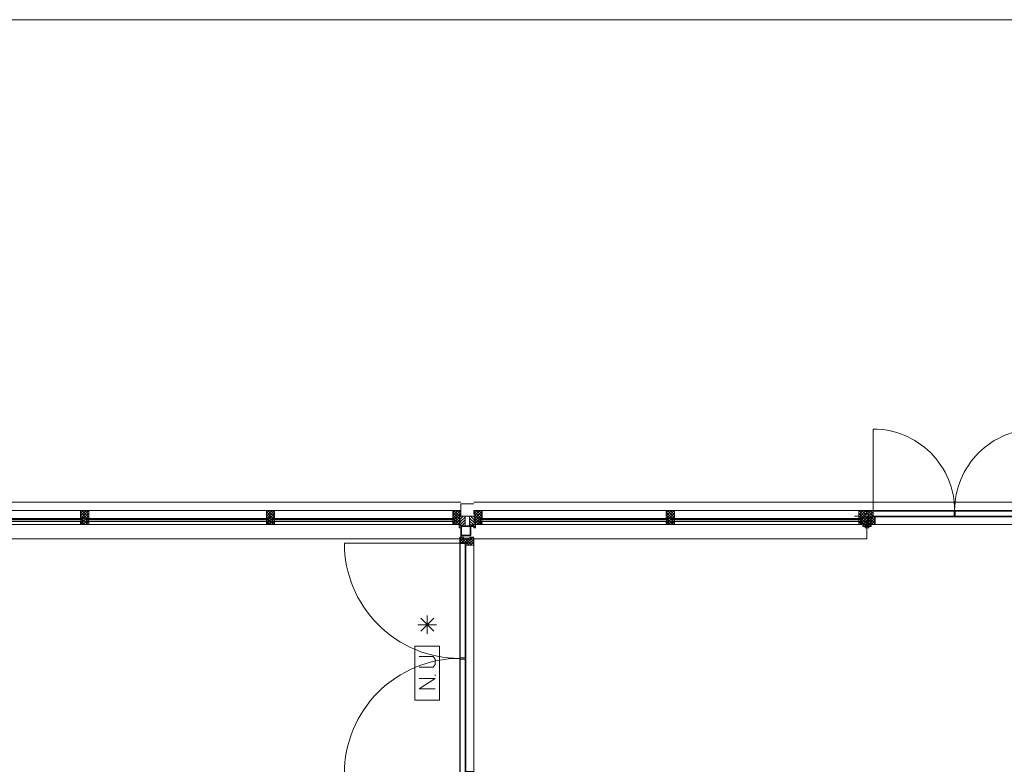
# Model space of a CAD drawing. Header units: millimetres. Extents: x -117530 to 51532, y -61772 to 24900.
# Tile 102 of 175: x -43142 to -35115, y 9657 to 15728. Entities that reach past the tile are written whole.
import ezdxf

# ---------------------------------------------------------------- set-up
doc = ezdxf.new("R2010")
doc.units = ezdxf.units.MM
doc.header["$LTSCALE"] = 254
doc.layers.get('0').update_dxf_attribs({"lineweight": 0})
for name, color, linetype, lineweight in [('HATCH_REACTORS', 7, 'Continuous', 0), ('LAYER21', 7, 'Continuous', 0), ('LAYER24', 7, 'Continuous', 0), ('LAYER28', 7, 'Continuous', 0), ('LAYER30', 7, 'Continuous', 0), ('LAYER31', 7, 'Continuous', 0), ('LAYER49', 7, 'Continuous', 0), ('LAYER63', 7, 'Continuous', 0)]:
    doc.layers.add(name, color=color, linetype=linetype, lineweight=lineweight)
pattern_1 = [(135, (0.05657, 0.05657), (0.05656854, 0.05656854), [])]
pattern_2 = [(135, (11.314, 11.314), (11.31371, 11.31371), [])]
pattern_3 = [(45, (11.314, -11.314), (11.31371, -11.31371), [])]
pattern_4 = [(45, (17.678, -17.678), (17.67767, -17.67767), [])]
pattern_5 = [(135, (17.678, 17.678), (17.67767, 17.67767), [])]

# ---------------------------------------------------------------- blocks, each defined once
blk = doc.blocks.new('X63G41')
at = {"layer": 'LAYER21', "color": 4, "linetype": 'Continuous', "lineweight": 0}
for p, q in [((615, 25), (615, 175)), ((540, 100), (690, 100)), ((668, 47), (562, 153)), ((562, 47), (668, 153))]:
    blk.add_line(p, q, dxfattribs=at)
at = {"layer": 'LAYER63', "color": 1, "linetype": 'Continuous', "lineweight": 0}
blk.add_line((197.5, 35), (207.5, 35), dxfattribs=at)
at = {"layer": 'LAYER63', "color": 4, "linetype": 'Continuous', "lineweight": 0, "flags": 128}
blk.add_lwpolyline([(0, 0), (0, 200), (440, 200), (440, 0)], close=True, dxfattribs=at)
at = {"layer": 'LAYER63', "color": 1, "linetype": 'Continuous', "lineweight": 0, "flags": 128}
for points in [[(177.5, 165), (177.5, 35), (92.5, 165), (92.5, 35)], [(270, 165), (270, 50), (290, 35), (335, 35), (355, 50), (355, 165)]]:
    blk.add_lwpolyline(points, dxfattribs=at)
blk = doc.blocks.new('KK080')
at = {"layer": 'HATCH_REACTORS', "linetype": 'Continuous', "lineweight": 0}
h = blk.add_hatch(dxfattribs=at)
h.set_pattern_fill('ARKEY_normaala_30', style=0, pattern_type=2)
h.set_pattern_definition(pattern_1)
edge = h.paths.add_edge_path()
edge.add_arc((-36, 36), 4.05, 89.99827, 179.99828, ccw=False)
edge.add_line((-36, 40), (-36, 35))
edge.add_arc((-36, 36), 0.95, 270.00736, 360.00736)
edge.add_line((-35, 35.9), (-40, 35.9))
for points in [[(-40, -36), (-40, 35.9), (-35, 35.9), (-35, -36)], [(-36, 40), (0, 40), (0, 35), (-36, 35)], [(0, 40), (35.9, 40), (35.9, 35), (0, 35)], [(40, 35.9), (40, -36), (35, -36), (35, 35.9)], [(35.9, -40), (-36, -40), (-36, -35), (35.9, -35)]]:
    blk.add_hatch(color=7, dxfattribs=at).paths.add_polyline_path(points)
h = blk.add_hatch(dxfattribs=at)
h.set_pattern_fill('ARKEY_normaala_30', style=0, pattern_type=2)
h.set_pattern_definition(pattern_1)
edge = h.paths.add_edge_path()
edge.add_arc((36, 36), 4.05, 0.00172, 90.00173, ccw=False)
edge.add_line((40, 35.9), (35, 35.9))
edge.add_arc((35, 35), 0.929, 91.29884, 225.64941)
edge.add_arc((35, 35), 0.929, 225.64941, 359.99998)
edge.add_line((35.9, 35), (35.9, 40))
h = blk.add_hatch(dxfattribs=at)
h.set_pattern_fill('ARKEY_normaala_30', style=0, pattern_type=2)
h.set_pattern_definition(pattern_1)
edge = h.paths.add_edge_path()
edge.add_arc((-36, -36), 4.05, 180.00172, 270.00173, ccw=False)
edge.add_line((-40, -36), (-35, -36))
edge.add_arc((-35, -35), 0.972, 268.70116, 404.35059)
edge.add_arc((-35, -35), 0.972, 44.35059, 180.00002)
edge.add_line((-36, -35), (-36, -40))
h = blk.add_hatch(dxfattribs=at)
h.set_pattern_fill('ARKEY_normaala_30', style=0, pattern_type=2)
h.set_pattern_definition(pattern_1)
edge = h.paths.add_edge_path()
edge.add_arc((36, -36), 4.05, 269.99827, 359.99828, ccw=False)
edge.add_line((35.9, -40), (35.9, -35))
edge.add_arc((36, -36), 0.95, 90.00736, 180.00736)
edge.add_line((35, -36), (40, -36))
at = {"layer": 'HATCH_REACTORS', "color": 1, "lineweight": 0}
for points in [[(-40, 35.9, -0.414214), (-36, 40), (-36, 35, 0.414214), (-35, 35.9)], [(35.9, 40, -0.414214), (40, 35.9), (35, 35.9, 0.664088), (34.4, 34.3, 0.664088), (35.9, 35)], [(-36, -40, -0.414214), (-40, -36), (-35, -36, 0.672285), (-34.3, -34.3, 0.672285), (-36, -35)], [(40, -36, -0.414214), (35.9, -40), (35.9, -35, 0.414214), (35, -36)]]:
    blk.add_lwpolyline(points, format="xyb", close=True, dxfattribs=at)
at = {"layer": 'HATCH_REACTORS', "color": 1, "lineweight": 0, "flags": 128}
for points in [[(-40, -36), (-40, 35.9), (-35, 35.9), (-35, -36)], [(-36, 40), (0, 40), (0, 35), (-36, 35)], [(0, 40), (35.9, 40), (35.9, 35), (0, 35)], [(40, 35.9), (40, -36), (35, -36), (35, 35.9)], [(35.9, -40), (-36, -40), (-36, -35), (35.9, -35)]]:
    blk.add_lwpolyline(points, close=True, dxfattribs=at)
at = {"layer": 'LAYER28', "color": 4, "linetype": 'Continuous', "lineweight": 0}
for points in [[(0, 40), (35.9, 40, -0.414214), (40, 35.9), (40, -36, -0.414214), (35.9, -40), (-36, -40, -0.414214), (-40, -36), (-40, 35.9, -0.414214), (-36, 40), (0, 40)], [(0, 35), (35.9, 35, -0.664088), (34.4, 34.3, -0.664088), (35, 35.9), (35, -36, -0.414214), (35.9, -35), (-36, -35, -0.672285), (-34.3, -34.3, -0.672285), (-35, -36), (-35, 35.9, -0.414214), (-36, 35), (0, 35)]]:
    blk.add_lwpolyline(points, format="xyb", dxfattribs=at)
blk = doc.blocks.new('H31A2-HO')
at = {"layer": 'HATCH_REACTORS', "linetype": 'Continuous', "lineweight": 0}
h = blk.add_hatch(dxfattribs=at)
h.set_pattern_fill('ARKEY_normaala_26', style=0, pattern_type=2)
h.set_pattern_definition(pattern_3)
h.paths.add_polyline_path([(0, 0), (0, 30), (9, 30), (9, 83), (0, 83), (0, 94), (9, 94), (9, 114), (50, 114), (50, 63), (67, 63), (67, 0)])
at = {"layer": 'LAYER31', "linetype": 'Continuous', "lineweight": 0}
h = blk.add_hatch(dxfattribs=at)
h.set_pattern_fill('ARKEY_normaala_23', style=0, pattern_type=2)
h.set_pattern_definition(pattern_2)
h.paths.add_polyline_path([(0, 0), (0, 30), (9, 30), (9, 83), (0, 83), (0, 94), (9, 94), (9, 114), (50, 114), (50, 63), (67, 63), (67, 0)])
at = {"layer": 'HATCH_REACTORS', "color": 1, "lineweight": 0, "flags": 128}
blk.add_lwpolyline([(0, 0), (0, 30), (9, 30), (9, 83), (0, 83), (0, 94), (9, 94), (9, 114), (50, 114), (50, 63), (67, 63), (67, 0)], close=True, dxfattribs=at)
at = {"layer": 'LAYER31', "color": 7, "linetype": 'Continuous', "lineweight": 0, "flags": 128}
blk.add_lwpolyline([(0, 0), (0, 30), (9, 30), (9, 83), (0, 83), (0, 94), (9, 94), (9, 114), (50, 114), (50, 63), (67, 63), (67, 0)], close=True, dxfattribs=at)
blk = doc.blocks.new('LYA---HO')
at = {"layer": 'LAYER31', "color": 1}
blk.add_blockref('H31A2-HO', (0, 0), dxfattribs=at)
blk = doc.blocks.new('H31A7-HO')
at = {"layer": 'HATCH_REACTORS', "linetype": 'Continuous', "lineweight": 0}
h = blk.add_hatch(dxfattribs=at)
h.set_pattern_fill('ARKEY_normaala_26', style=0, pattern_type=2)
h.set_pattern_definition(pattern_3)
h.paths.add_polyline_path([(0, 0), (0, 63), (17, 63), (17, 114), (50, 114), (50, 63), (67, 63), (67, 0)])
at = {"layer": 'LAYER31', "linetype": 'Continuous', "lineweight": 0}
h = blk.add_hatch(dxfattribs=at)
h.set_pattern_fill('ARKEY_normaala_23', style=0, pattern_type=2)
h.set_pattern_definition(pattern_2)
h.paths.add_polyline_path([(0, 0), (0, 63), (17, 63), (17, 114), (50, 114), (50, 63), (67, 63), (67, 0)])
at = {"layer": 'HATCH_REACTORS', "color": 1, "lineweight": 0, "flags": 128}
blk.add_lwpolyline([(0, 0), (0, 63), (17, 63), (17, 114), (50, 114), (50, 63), (67, 63), (67, 0)], close=True, dxfattribs=at)
at = {"layer": 'LAYER31', "color": 7, "linetype": 'Continuous', "lineweight": 0, "flags": 128}
blk.add_lwpolyline([(0, 0), (0, 63), (17, 63), (17, 114), (50, 114), (50, 63), (67, 63), (67, 0)], close=True, dxfattribs=at)
blk = doc.blocks.new('TYAY--HO')
at = {"layer": 'LAYER31', "color": 1}
blk.add_blockref('H31A7-HO', (-33.5, 0), dxfattribs=at)
blk = doc.blocks.new('RYA---HO')
at = {"layer": 'LAYER31', "color": 17, "xscale": -1, "rotation": 5.600800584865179e-05}
blk.add_blockref('H31A2-HO', (0, 0), dxfattribs=at)
blk = doc.blocks.new('X31J6')
at = {"layer": 'LAYER31', "linetype": 'Continuous', "lineweight": 0}
h = blk.add_hatch(dxfattribs=at)
h.set_pattern_fill('ARKEY_normaala_23', style=0, pattern_type=2)
h.set_pattern_definition(pattern_2)
h.paths.add_polyline_path([(0, 0), (15, 0), (15, 25), (0, 25)])
at = {"layer": 'LAYER31', "color": 7, "linetype": 'Continuous', "lineweight": 0, "flags": 128}
blk.add_lwpolyline([(0, 0), (15, 0), (15, 25), (0, 25), (0, 0)], close=True, dxfattribs=at)
blk = doc.blocks.new('H31J4')
at = {"layer": 'HATCH_REACTORS', "linetype": 'Continuous', "lineweight": 0}
h = blk.add_hatch(dxfattribs=at)
h.set_pattern_fill('ARKEY_normaala_7', style=0, pattern_type=2)
h.set_pattern_definition(pattern_4)
h.paths.add_polyline_path([(42, 0), (47, 0), (47, 34), (42, 34)])
h = blk.add_hatch(dxfattribs=at)
h.set_pattern_fill('ARKEY_normaala_8', style=0, pattern_type=2)
h.set_pattern_definition(pattern_5)
h.paths.add_polyline_path([(42, 0), (47, 0), (47, 34), (42, 34)])
at = {"layer": 'LAYER31', "linetype": 'Continuous', "lineweight": 0}
h = blk.add_hatch(dxfattribs=at)
h.set_pattern_fill('ARKEY_normaala_23', style=0, pattern_type=2)
h.set_pattern_definition(pattern_2)
h.paths.add_polyline_path([(42, 34), (42, 0), (31, 0), (31, -9), (11, -9), (11, 0), (0, 0), (0, -9), (-37, -9), (-37, 34)])
at = {"layer": 'HATCH_REACTORS', "color": 1, "lineweight": 0, "flags": 128}
blk.add_lwpolyline([(42, 0), (47, 0), (47, 34), (42, 34), (42, 0)], close=True, dxfattribs=at)
blk.add_lwpolyline([(42, 0), (47, 0), (47, 34), (42, 34), (42, 0)], close=True, dxfattribs=at)
at = {"layer": 'LAYER31', "color": 1, "linetype": 'Continuous', "lineweight": 0}
blk.add_line((-38, -9), (-38, 100), dxfattribs=at)
at = {"layer": 'LAYER31', "color": 7, "linetype": 'Continuous', "lineweight": 0, "flags": 128}
blk.add_lwpolyline([(42, 34), (42, 0), (31, 0), (31, -9), (11, -9), (11, 0), (0, 0), (0, -9), (-37, -9), (-37, 34), (42, 34)], close=True, dxfattribs=at)
at = {"layer": 'LAYER31', "color": 4, "linetype": 'Continuous', "lineweight": 0, "flags": 128}
blk.add_lwpolyline([(42, 0), (47, 0), (47, 34), (42, 34), (42, 0)], dxfattribs=at)
blk = doc.blocks.new('EGA-31HO')
at = {"layer": 'LAYER31', "color": 1, "rotation": 90}
blk.add_blockref('H31J4', (0, 153), dxfattribs=at)
at = {"layer": 'LAYER31', "color": 1}
blk.add_blockref('X31J6', (0, 184), dxfattribs=at)
blk = doc.blocks.new('P-A15')
at = {"layer": 'HATCH_REACTORS', "linetype": 'Continuous', "lineweight": 0}
h = blk.add_hatch(dxfattribs=at)
h.set_pattern_fill('ARKEY_normaala_26', style=0, pattern_type=2)
h.set_pattern_definition(pattern_3)
h.paths.add_polyline_path([(50, 32), (50, 13), (67, 13), (67, 32)])
h = blk.add_hatch(dxfattribs=at)
h.set_pattern_fill('ARKEY_normaala_7', style=0, pattern_type=2)
h.set_pattern_definition(pattern_4)
h.paths.add_polyline_path([(67, 13), (68, 9), (54, 9), (54, 13)])
h = blk.add_hatch(dxfattribs=at)
h.set_pattern_fill('ARKEY_normaala_8', style=0, pattern_type=2)
h.set_pattern_definition(pattern_5)
h.paths.add_polyline_path([(67, 13), (68, 9), (54, 9), (54, 13)])
h = blk.add_hatch(dxfattribs=at)
h.set_pattern_fill('ARKEY_normaala_7', style=0, pattern_type=2)
h.set_pattern_definition(pattern_4)
h.paths.add_polyline_path([(1519.3, 13), (1518.3, 9), (1532.2, 9), (1532.2, 13)])
h = blk.add_hatch(dxfattribs=at)
h.set_pattern_fill('ARKEY_normaala_8', style=0, pattern_type=2)
h.set_pattern_definition(pattern_5)
h.paths.add_polyline_path([(1519.3, 13), (1518.3, 9), (1532.2, 9), (1532.2, 13)])
h = blk.add_hatch(dxfattribs=at)
h.set_pattern_fill('ARKEY_normaala_26', style=0, pattern_type=2)
h.set_pattern_definition(pattern_3)
h.paths.add_polyline_path([(1536.2, 32), (1536.2, 13), (1519.3, 13), (1519.2, 32)])
h = blk.add_hatch(dxfattribs=at)
h.set_pattern_fill('ARKEY_normaala_26', style=0, pattern_type=2)
h.set_pattern_definition(pattern_3)
h.paths.add_polyline_path([(1569.2, 32), (1569.2, 13), (1586.2, 13), (1586.2, 32)])
h = blk.add_hatch(dxfattribs=at)
h.set_pattern_fill('ARKEY_normaala_7', style=0, pattern_type=2)
h.set_pattern_definition(pattern_4)
h.paths.add_polyline_path([(1586.2, 13), (1587.2, 9), (1573.2, 9), (1573.2, 13)])
h = blk.add_hatch(dxfattribs=at)
h.set_pattern_fill('ARKEY_normaala_8', style=0, pattern_type=2)
h.set_pattern_definition(pattern_5)
h.paths.add_polyline_path([(1586.2, 13), (1587.2, 9), (1573.2, 9), (1573.2, 13)])
h = blk.add_hatch(dxfattribs=at)
h.set_pattern_fill('ARKEY_normaala_7', style=0, pattern_type=2)
h.set_pattern_definition(pattern_4)
h.paths.add_polyline_path([(3034, 13), (3033, 9), (3046.8, 9), (3046.8, 13)])
h = blk.add_hatch(dxfattribs=at)
h.set_pattern_fill('ARKEY_normaala_8', style=0, pattern_type=2)
h.set_pattern_definition(pattern_5)
h.paths.add_polyline_path([(3034, 13), (3033, 9), (3046.8, 9), (3046.8, 13)])
h = blk.add_hatch(dxfattribs=at)
h.set_pattern_fill('ARKEY_normaala_26', style=0, pattern_type=2)
h.set_pattern_definition(pattern_3)
h.paths.add_polyline_path([(3050.8, 32), (3050.8, 13), (3034, 13), (3033.8, 32)])
h = blk.add_hatch(dxfattribs=at)
h.set_pattern_fill('ARKEY_normaala_26', style=0, pattern_type=2)
h.set_pattern_definition(pattern_3)
h.paths.add_polyline_path([(3083.8, 32), (3083.8, 13), (3100.8, 13), (3100.8, 32)])
h = blk.add_hatch(dxfattribs=at)
h.set_pattern_fill('ARKEY_normaala_7', style=0, pattern_type=2)
h.set_pattern_definition(pattern_4)
h.paths.add_polyline_path([(3100.8, 13), (3101.8, 9), (3087.8, 9), (3087.8, 13)])
h = blk.add_hatch(dxfattribs=at)
h.set_pattern_fill('ARKEY_normaala_8', style=0, pattern_type=2)
h.set_pattern_definition(pattern_5)
h.paths.add_polyline_path([(3100.8, 13), (3101.8, 9), (3087.8, 9), (3087.8, 13)])
h = blk.add_hatch(dxfattribs=at)
h.set_pattern_fill('ARKEY_normaala_7', style=0, pattern_type=2)
h.set_pattern_definition(pattern_4)
h.paths.add_polyline_path([(4553.1, 13), (4552.1, 9), (4566, 9), (4566, 13)])
h = blk.add_hatch(dxfattribs=at)
h.set_pattern_fill('ARKEY_normaala_8', style=0, pattern_type=2)
h.set_pattern_definition(pattern_5)
h.paths.add_polyline_path([(4553.1, 13), (4552.1, 9), (4566, 9), (4566, 13)])
h = blk.add_hatch(dxfattribs=at)
h.set_pattern_fill('ARKEY_normaala_26', style=0, pattern_type=2)
h.set_pattern_definition(pattern_3)
h.paths.add_polyline_path([(4570, 32), (4570, 13), (4553.1, 13), (4553, 32)])
h = blk.add_hatch(dxfattribs=at)
h.set_pattern_fill('ARKEY_normaala_7', style=0, pattern_type=2)
h.set_pattern_definition(pattern_4)
h.paths.add_polyline_path([(54, -13), (68, -13), (67, -17), (54, -17)])
h = blk.add_hatch(dxfattribs=at)
h.set_pattern_fill('ARKEY_normaala_8', style=0, pattern_type=2)
h.set_pattern_definition(pattern_5)
h.paths.add_polyline_path([(54, -13), (68, -13), (67, -17), (54, -17)])
h = blk.add_hatch(dxfattribs=at)
h.set_pattern_fill('ARKEY_normaala_7', style=0, pattern_type=2)
h.set_pattern_definition(pattern_4)
h.paths.add_polyline_path([(1532.2, -13), (1518.3, -13), (1519.3, -17), (1532.2, -17)])
h = blk.add_hatch(dxfattribs=at)
h.set_pattern_fill('ARKEY_normaala_8', style=0, pattern_type=2)
h.set_pattern_definition(pattern_5)
h.paths.add_polyline_path([(1532.2, -13), (1518.3, -13), (1519.3, -17), (1532.2, -17)])
h = blk.add_hatch(dxfattribs=at)
h.set_pattern_fill('ARKEY_normaala_7', style=0, pattern_type=2)
h.set_pattern_definition(pattern_4)
h.paths.add_polyline_path([(1573.2, -13), (1587.2, -13), (1586.2, -17), (1573.2, -17)])
h = blk.add_hatch(dxfattribs=at)
h.set_pattern_fill('ARKEY_normaala_8', style=0, pattern_type=2)
h.set_pattern_definition(pattern_5)
h.paths.add_polyline_path([(1573.2, -13), (1587.2, -13), (1586.2, -17), (1573.2, -17)])
h = blk.add_hatch(dxfattribs=at)
h.set_pattern_fill('ARKEY_normaala_7', style=0, pattern_type=2)
h.set_pattern_definition(pattern_4)
h.paths.add_polyline_path([(3046.8, -13), (3033, -13), (3034, -17), (3046.8, -17)])
h = blk.add_hatch(dxfattribs=at)
h.set_pattern_fill('ARKEY_normaala_8', style=0, pattern_type=2)
h.set_pattern_definition(pattern_5)
h.paths.add_polyline_path([(3046.8, -13), (3033, -13), (3034, -17), (3046.8, -17)])
h = blk.add_hatch(dxfattribs=at)
h.set_pattern_fill('ARKEY_normaala_7', style=0, pattern_type=2)
h.set_pattern_definition(pattern_4)
h.paths.add_polyline_path([(3087.8, -13), (3101.8, -13), (3100.8, -17), (3087.8, -17)])
h = blk.add_hatch(dxfattribs=at)
h.set_pattern_fill('ARKEY_normaala_8', style=0, pattern_type=2)
h.set_pattern_definition(pattern_5)
h.paths.add_polyline_path([(3087.8, -13), (3101.8, -13), (3100.8, -17), (3087.8, -17)])
h = blk.add_hatch(dxfattribs=at)
h.set_pattern_fill('ARKEY_normaala_7', style=0, pattern_type=2)
h.set_pattern_definition(pattern_4)
h.paths.add_polyline_path([(4566, -13), (4552.1, -13), (4553.1, -17), (4566, -17)])
h = blk.add_hatch(dxfattribs=at)
h.set_pattern_fill('ARKEY_normaala_8', style=0, pattern_type=2)
h.set_pattern_definition(pattern_5)
h.paths.add_polyline_path([(4566, -13), (4552.1, -13), (4553.1, -17), (4566, -17)])
at = {"layer": 'LAYER31', "linetype": 'Continuous', "lineweight": 0}
h = blk.add_hatch(dxfattribs=at)
h.set_pattern_fill('ARKEY_normaala_23', style=0, pattern_type=2)
h.set_pattern_definition(pattern_2)
h.paths.add_polyline_path([(50, 32), (50, 13), (67, 13), (67, 32)])
h = blk.add_hatch(dxfattribs=at)
h.set_pattern_fill('ARKEY_normaala_23', style=0, pattern_type=2)
h.set_pattern_definition(pattern_2)
h.paths.add_polyline_path([(1536.2, 32), (1536.2, 13), (1519.3, 13), (1519.2, 32)])
h = blk.add_hatch(dxfattribs=at)
h.set_pattern_fill('ARKEY_normaala_23', style=0, pattern_type=2)
h.set_pattern_definition(pattern_2)
h.paths.add_polyline_path([(1569.2, 32), (1569.2, 13), (1586.2, 13), (1586.2, 32)])
h = blk.add_hatch(dxfattribs=at)
h.set_pattern_fill('ARKEY_normaala_23', style=0, pattern_type=2)
h.set_pattern_definition(pattern_2)
h.paths.add_polyline_path([(3050.8, 32), (3050.8, 13), (3034, 13), (3033.8, 32)])
h = blk.add_hatch(dxfattribs=at)
h.set_pattern_fill('ARKEY_normaala_23', style=0, pattern_type=2)
h.set_pattern_definition(pattern_2)
h.paths.add_polyline_path([(3083.8, 32), (3083.8, 13), (3100.8, 13), (3100.8, 32)])
h = blk.add_hatch(dxfattribs=at)
h.set_pattern_fill('ARKEY_normaala_23', style=0, pattern_type=2)
h.set_pattern_definition(pattern_2)
h.paths.add_polyline_path([(4570, 32), (4570, 13), (4553.1, 13), (4553, 32)])
at = {"layer": 'HATCH_REACTORS', "color": 1, "lineweight": 0, "flags": 128}
for points in [[(50, 32), (50, 13), (67, 13), (67, 32)], [(67, 13), (68, 9), (54, 9), (54, 13), (67, 13)], [(67, 13), (68, 9), (54, 9), (54, 13), (67, 13)], [(54, 9), (1532.2, 9), (1532.2, 5), (54, 5)], [(1519.3, 13), (1518.3, 9), (1532.2, 9), (1532.2, 13), (1519.3, 13)], [(1519.3, 13), (1518.3, 9), (1532.2, 9), (1532.2, 13), (1519.3, 13)], [(1536.2, 32), (1536.2, 13), (1519.3, 13), (1519.2, 32)], [(1569.2, 32), (1569.2, 13), (1586.2, 13), (1586.2, 32)], [(1586.2, 13), (1587.2, 9), (1573.2, 9), (1573.2, 13), (1586.2, 13)], [(1586.2, 13), (1587.2, 9), (1573.2, 9), (1573.2, 13), (1586.2, 13)], [(1573.2, 9), (3046.8, 9), (3046.8, 5), (1573.2, 5)], [(3034, 13), (3033, 9), (3046.8, 9), (3046.8, 13), (3034, 13)], [(3034, 13), (3033, 9), (3046.8, 9), (3046.8, 13), (3034, 13)], [(3050.8, 32), (3050.8, 13), (3034, 13), (3033.8, 32)], [(3083.8, 32), (3083.8, 13), (3100.8, 13), (3100.8, 32)], [(3100.8, 13), (3101.8, 9), (3087.8, 9), (3087.8, 13), (3100.8, 13)], [(3100.8, 13), (3101.8, 9), (3087.8, 9), (3087.8, 13), (3100.8, 13)], [(3087.8, 9), (4566, 9), (4566, 5), (3087.8, 5)], [(4553.1, 13), (4552.1, 9), (4566, 9), (4566, 13), (4553.1, 13)], [(4553.1, 13), (4552.1, 9), (4566, 9), (4566, 13), (4553.1, 13)], [(4570, 32), (4570, 13), (4553.1, 13), (4553, 32)], [(54, -13), (1532.2, -13), (1532.2, -7), (54, -7)], [(54, -13), (68, -13), (67, -17), (54, -17), (54, -13)], [(54, -13), (68, -13), (67, -17), (54, -17), (54, -13)], [(1532.2, -13), (1518.3, -13), (1519.3, -17), (1532.2, -17), (1532.2, -13)], [(1532.2, -13), (1518.3, -13), (1519.3, -17), (1532.2, -17), (1532.2, -13)], [(1573.2, -13), (3046.8, -13), (3046.8, -7), (1573.2, -7)], [(1573.2, -13), (1587.2, -13), (1586.2, -17), (1573.2, -17), (1573.2, -13)], [(1573.2, -13), (1587.2, -13), (1586.2, -17), (1573.2, -17), (1573.2, -13)], [(3046.8, -13), (3033, -13), (3034, -17), (3046.8, -17), (3046.8, -13)], [(3046.8, -13), (3033, -13), (3034, -17), (3046.8, -17), (3046.8, -13)], [(3087.8, -13), (4566, -13), (4566, -7), (3087.8, -7)], [(3087.8, -13), (3101.8, -13), (3100.8, -17), (3087.8, -17), (3087.8, -13)], [(3087.8, -13), (3101.8, -13), (3100.8, -17), (3087.8, -17), (3087.8, -13)], [(4566, -13), (4552.1, -13), (4553.1, -17), (4566, -17), (4566, -13)], [(4566, -13), (4552.1, -13), (4553.1, -17), (4566, -17), (4566, -13)]]:
    blk.add_lwpolyline(points, close=True, dxfattribs=at)
at = {"layer": 'LAYER21', "color": 4, "linetype": 'Continuous', "lineweight": 0}
for p, q in [((0, 150), (4620, 150)), ((0, -150), (4620, -150))]:
    blk.add_line(p, q, dxfattribs=at)
at = {"layer": 'LAYER31', "color": 4, "linetype": 'Continuous', "lineweight": 0}
for p, q in [((50, 34), (1536.2, 34)), ((54, 9), (1532.2, 9)), ((54, 5), (54, 9)), ((54, 5), (1532.2, 5)), ((1532.2, 5), (1532.2, 9)), ((1569.2, 34), (3050.8, 34)), ((1573.2, 9), (3046.8, 9)), ((1573.2, 5), (1573.2, 9)), ((1573.2, 5), (3046.8, 5)), ((3046.8, 5), (3046.8, 9)), ((3083.8, 34), (4570, 34)), ((3087.8, 9), (4566, 9)), ((3087.8, 5), (3087.8, 9)), ((3087.8, 5), (4566, 5)), ((4566, 5), (4566, 9)), ((54, -7), (1532.2, -7)), ((54, -13), (54, -7)), ((54, -13), (1532.2, -13)), ((67, -17), (1532.2, -17)), ((67, -80), (1519.2, -80)), ((1532.2, -13), (1532.2, -7)), ((1573.2, -7), (3046.8, -7)), ((1573.2, -13), (1573.2, -7)), ((1573.2, -13), (3046.8, -13)), ((1586.2, -17), (3046.8, -17)), ((1586.2, -80), (3033.8, -80)), ((3046.8, -13), (3046.8, -7)), ((3087.8, -7), (4566, -7)), ((3087.8, -13), (3087.8, -7)), ((3087.8, -13), (4566, -13)), ((3100.8, -17), (4566, -17)), ((3100.8, -80), (4553, -80)), ((4566, -13), (4566, -7))]:
    blk.add_line(p, q, dxfattribs=at)
at = {"layer": 'LAYER31', "color": 7, "linetype": 'Continuous', "lineweight": 0, "flags": 128}
for points in [[(50, 32), (50, 13), (67, 13), (67, 32)], [(1536.2, 32), (1536.2, 13), (1519.3, 13), (1519.2, 32)], [(1569.2, 32), (1569.2, 13), (1586.2, 13), (1586.2, 32)], [(3050.8, 32), (3050.8, 13), (3034, 13), (3033.8, 32)], [(3083.8, 32), (3083.8, 13), (3100.8, 13), (3100.8, 32)], [(4570, 32), (4570, 13), (4553.1, 13), (4553, 32)]]:
    blk.add_lwpolyline(points, close=True, dxfattribs=at)
at = {"layer": 'LAYER31', "color": 4, "linetype": 'Continuous', "lineweight": 0, "flags": 128}
for points in [[(67, 13), (68, 9), (54, 9), (54, 13), (67, 13)], [(54, -7), (54, 5), (66, 5), (66, -7), (54, -7)], [(1519.3, 13), (1518.3, 9), (1532.2, 9), (1532.2, 13), (1519.3, 13)], [(1532.2, -7), (1532.2, 5), (1520.2, 5), (1520.2, -7), (1532.2, -7)], [(1586.2, 13), (1587.2, 9), (1573.2, 9), (1573.2, 13), (1586.2, 13)], [(1573.2, -7), (1573.2, 5), (1585.2, 5), (1585.2, -7), (1573.2, -7)], [(3034, 13), (3033, 9), (3046.8, 9), (3046.8, 13), (3034, 13)], [(3046.8, -7), (3046.8, 5), (3034.9, 5), (3034.9, -7), (3046.8, -7)], [(3100.8, 13), (3101.8, 9), (3087.8, 9), (3087.8, 13), (3100.8, 13)], [(3087.8, -7), (3087.8, 5), (3099.8, 5), (3099.8, -7), (3087.8, -7)], [(4553.1, 13), (4552.1, 9), (4566, 9), (4566, 13), (4553.1, 13)], [(4566, -7), (4566, 5), (4554.1, 5), (4554.1, -7), (4566, -7)], [(54, -13), (68, -13), (67, -17), (54, -17), (54, -13)], [(1532.2, -13), (1518.3, -13), (1519.3, -17), (1532.2, -17), (1532.2, -13)], [(1573.2, -13), (1587.2, -13), (1586.2, -17), (1573.2, -17), (1573.2, -13)], [(3046.8, -13), (3033, -13), (3034, -17), (3046.8, -17), (3046.8, -13)], [(3087.8, -13), (3101.8, -13), (3100.8, -17), (3087.8, -17), (3087.8, -13)], [(4566, -13), (4552.1, -13), (4553.1, -17), (4566, -17), (4566, -13)]]:
    blk.add_lwpolyline(points, dxfattribs=at)
at = {"layer": 'LAYER31', "color": 1}
for name, p in [('EGA-31HO', (0, -150)), ('LYA---HO', (0, -80)), ('TYAY--HO', (1552.7, -80)), ('TYAY--HO', (3067.3, -80)), ('RYA---HO', (4620, -80))]:
    blk.add_blockref(name, p, dxfattribs=at)
at = {"layer": 'LAYER31', "color": 1, "xscale": -1}
blk.add_blockref('EGA-31HO', (4620, -150), dxfattribs=at)
blk = doc.blocks.new('H31A1-HO')
at = {"layer": 'HATCH_REACTORS', "linetype": 'Continuous', "lineweight": 0}
h = blk.add_hatch(dxfattribs=at)
h.set_pattern_fill('ARKEY_normaala_26', style=0, pattern_type=2)
h.set_pattern_definition(pattern_3)
h.paths.add_polyline_path([(0, 0), (0, 30), (9, 30), (9, 83), (0, 83), (0, 94), (9, 94), (9, 114), (67, 114), (67, 51), (50, 51), (50, 0)])
at = {"layer": 'LAYER31', "linetype": 'Continuous', "lineweight": 0}
h = blk.add_hatch(dxfattribs=at)
h.set_pattern_fill('ARKEY_normaala_23', style=0, pattern_type=2)
h.set_pattern_definition(pattern_2)
h.paths.add_polyline_path([(0, 0), (0, 30), (9, 30), (9, 83), (0, 83), (0, 94), (9, 94), (9, 114), (67, 114), (67, 51), (50, 51), (50, 0)])
at = {"layer": 'HATCH_REACTORS', "color": 1, "lineweight": 0, "flags": 128}
blk.add_lwpolyline([(0, 0), (0, 30), (9, 30), (9, 83), (0, 83), (0, 94), (9, 94), (9, 114), (67, 114), (67, 51), (50, 51), (50, 0)], close=True, dxfattribs=at)
at = {"layer": 'LAYER31', "color": 7, "linetype": 'Continuous', "lineweight": 0, "flags": 128}
blk.add_lwpolyline([(0, 0), (0, 30), (9, 30), (9, 83), (0, 83), (0, 94), (9, 94), (9, 114), (67, 114), (67, 51), (50, 51), (50, 0)], close=True, dxfattribs=at)
blk = doc.blocks.new('LXA---HO')
at = {"layer": 'LAYER31', "color": 1}
blk.add_blockref('H31A1-HO', (0, 0), dxfattribs=at)
blk = doc.blocks.new('RXA---HO')
at = {"layer": 'LAYER31', "color": 1, "xscale": -1, "rotation": 1.085264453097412e-05}
blk.add_blockref('H31A1-HO', (0, 0), dxfattribs=at)
blk = doc.blocks.new('P-A18X')
at = {"layer": 'LAYER31', "color": 4, "linetype": 'Continuous', "lineweight": 0}
for p, q in [((67, 34), (1913, 34)), ((50, -29), (1930, -29)), ((50, -80), (1930, -80)), ((67, -35), (67, -29)), ((1913, -35), (1913, -29))]:
    blk.add_line(p, q, dxfattribs=at)
at = {"layer": 'LAYER31', "color": 4, "linetype": 'Continuous', "lineweight": 0, "flags": 128}
for points in [[(50, -35), (67, -35), (50, -29), (67, -29), (50, -35), (50, -29)], [(1930, -35), (1913, -35), (1930, -29), (1913, -29), (1930, -35), (1930, -29)]]:
    blk.add_lwpolyline(points, dxfattribs=at)
at = {"layer": 'LAYER31', "color": 4, "linetype": 'Continuous', "lineweight": 0}
for points in [[(990, -80, -0.414214), (50, -1020), (50, -80)], [(990, -80, 0.414214), (1930, -1020), (1930, -80)]]:
    blk.add_lwpolyline(points, format="xyb", dxfattribs=at)
at = {"layer": 'LAYER49', "color": 4, "linetype": 'Continuous', "lineweight": 0}
for p, q in [((52, -35), (985, -35)), ((52, -75), (52, -35)), ((52, -75), (985, -75)), ((985, -75), (985, -35)), ((995, -35), (1928, -35)), ((995, -75), (995, -35)), ((995, -75), (1928, -75)), ((1928, -75), (1928, -35))]:
    blk.add_line(p, q, dxfattribs=at)
at = {"layer": 'LAYER31', "color": 1}
for name, p in [('LXA---HO', (0, -80)), ('RXA---HO', (1980, -80))]:
    blk.add_blockref(name, p, dxfattribs=at)
blk = doc.blocks.new('P-A20X')
at = {"layer": 'LAYER21', "color": 4, "linetype": 'Continuous', "lineweight": 0}
blk.add_line((0, -150), (1430, -150), dxfattribs=at)
at = {"layer": 'LAYER31', "color": 4, "linetype": 'Continuous', "lineweight": 0}
for p, q in [((67, 34), (1363, 34)), ((50, -29), (1380, -29)), ((50, -80), (1380, -80)), ((67, -35), (67, -29)), ((1363, -35), (1363, -29))]:
    blk.add_line(p, q, dxfattribs=at)
at = {"layer": 'LAYER31', "color": 4, "linetype": 'Continuous', "lineweight": 0, "flags": 128}
for points in [[(50, -35), (67, -35), (50, -29), (67, -29), (50, -35), (50, -29)], [(1380, -35), (1363, -35), (1380, -29), (1363, -29), (1380, -35), (1380, -29)]]:
    blk.add_lwpolyline(points, dxfattribs=at)
at = {"layer": 'LAYER31', "color": 4, "linetype": 'Continuous', "lineweight": 0}
for points in [[(715, -80, -0.414214), (50, -745), (50, -80)], [(715, -80, 0.414214), (1380, -745), (1380, -80)]]:
    blk.add_lwpolyline(points, format="xyb", dxfattribs=at)
at = {"layer": 'LAYER49', "color": 4, "linetype": 'Continuous', "lineweight": 0}
for p, q in [((52, -35), (710, -35)), ((52, -75), (52, -35)), ((52, -75), (710, -75)), ((710, -75), (710, -35)), ((720, -35), (1378, -35)), ((720, -75), (720, -35)), ((720, -75), (1378, -75)), ((1378, -75), (1378, -35))]:
    blk.add_line(p, q, dxfattribs=at)
at = {"layer": 'LAYER31', "color": 1}
for name, p in [('EGA-31HO', (0, -150)), ('LXA---HO', (0, -80)), ('RXA---HO', (1430, -80))]:
    blk.add_blockref(name, p, dxfattribs=at)
at = {"layer": 'LAYER31', "color": 1, "xscale": -1}
blk.add_blockref('EGA-31HO', (1430, -150), dxfattribs=at)
blk = doc.blocks.new('P-A21')
at = {"layer": 'HATCH_REACTORS', "linetype": 'Continuous', "lineweight": 0}
h = blk.add_hatch(dxfattribs=at)
h.set_pattern_fill('ARKEY_normaala_26', style=0, pattern_type=2)
h.set_pattern_definition(pattern_3)
h.paths.add_polyline_path([(50, 32), (50, 13), (67, 13), (67, 32)])
h = blk.add_hatch(dxfattribs=at)
h.set_pattern_fill('ARKEY_normaala_7', style=0, pattern_type=2)
h.set_pattern_definition(pattern_4)
h.paths.add_polyline_path([(67, 13), (68, 9), (54, 9), (54, 13)])
h = blk.add_hatch(dxfattribs=at)
h.set_pattern_fill('ARKEY_normaala_8', style=0, pattern_type=2)
h.set_pattern_definition(pattern_5)
h.paths.add_polyline_path([(67, 13), (68, 9), (54, 9), (54, 13)])
h = blk.add_hatch(dxfattribs=at)
h.set_pattern_fill('ARKEY_normaala_7', style=0, pattern_type=2)
h.set_pattern_definition(pattern_4)
h.paths.add_polyline_path([(1569.6, 13), (1568.6, 9), (1582.5, 9), (1582.5, 13)])
h = blk.add_hatch(dxfattribs=at)
h.set_pattern_fill('ARKEY_normaala_8', style=0, pattern_type=2)
h.set_pattern_definition(pattern_5)
h.paths.add_polyline_path([(1569.6, 13), (1568.6, 9), (1582.5, 9), (1582.5, 13)])
h = blk.add_hatch(dxfattribs=at)
h.set_pattern_fill('ARKEY_normaala_26', style=0, pattern_type=2)
h.set_pattern_definition(pattern_3)
h.paths.add_polyline_path([(1586.5, 32), (1586.5, 13), (1569.6, 13), (1569.5, 32)])
h = blk.add_hatch(dxfattribs=at)
h.set_pattern_fill('ARKEY_normaala_26', style=0, pattern_type=2)
h.set_pattern_definition(pattern_3)
h.paths.add_polyline_path([(1619.5, 32), (1619.5, 13), (1636.5, 13), (1636.5, 32)])
h = blk.add_hatch(dxfattribs=at)
h.set_pattern_fill('ARKEY_normaala_7', style=0, pattern_type=2)
h.set_pattern_definition(pattern_4)
h.paths.add_polyline_path([(1636.5, 13), (1637.5, 9), (1623.5, 9), (1623.5, 13)])
h = blk.add_hatch(dxfattribs=at)
h.set_pattern_fill('ARKEY_normaala_8', style=0, pattern_type=2)
h.set_pattern_definition(pattern_5)
h.paths.add_polyline_path([(1636.5, 13), (1637.5, 9), (1623.5, 9), (1623.5, 13)])
h = blk.add_hatch(dxfattribs=at)
h.set_pattern_fill('ARKEY_normaala_7', style=0, pattern_type=2)
h.set_pattern_definition(pattern_4)
h.paths.add_polyline_path([(3139.1, 13), (3138.1, 9), (3152, 9), (3152, 13)])
h = blk.add_hatch(dxfattribs=at)
h.set_pattern_fill('ARKEY_normaala_8', style=0, pattern_type=2)
h.set_pattern_definition(pattern_5)
h.paths.add_polyline_path([(3139.1, 13), (3138.1, 9), (3152, 9), (3152, 13)])
h = blk.add_hatch(dxfattribs=at)
h.set_pattern_fill('ARKEY_normaala_26', style=0, pattern_type=2)
h.set_pattern_definition(pattern_3)
h.paths.add_polyline_path([(3156, 32), (3156, 13), (3139.1, 13), (3139, 32)])
h = blk.add_hatch(dxfattribs=at)
h.set_pattern_fill('ARKEY_normaala_7', style=0, pattern_type=2)
h.set_pattern_definition(pattern_4)
h.paths.add_polyline_path([(54, -13), (68, -13), (67, -17), (54, -17)])
h = blk.add_hatch(dxfattribs=at)
h.set_pattern_fill('ARKEY_normaala_8', style=0, pattern_type=2)
h.set_pattern_definition(pattern_5)
h.paths.add_polyline_path([(54, -13), (68, -13), (67, -17), (54, -17)])
h = blk.add_hatch(dxfattribs=at)
h.set_pattern_fill('ARKEY_normaala_7', style=0, pattern_type=2)
h.set_pattern_definition(pattern_4)
h.paths.add_polyline_path([(1582.5, -13), (1568.6, -13), (1569.6, -17), (1582.5, -17)])
h = blk.add_hatch(dxfattribs=at)
h.set_pattern_fill('ARKEY_normaala_8', style=0, pattern_type=2)
h.set_pattern_definition(pattern_5)
h.paths.add_polyline_path([(1582.5, -13), (1568.6, -13), (1569.6, -17), (1582.5, -17)])
h = blk.add_hatch(dxfattribs=at)
h.set_pattern_fill('ARKEY_normaala_7', style=0, pattern_type=2)
h.set_pattern_definition(pattern_4)
h.paths.add_polyline_path([(1623.5, -13), (1637.5, -13), (1636.5, -17), (1623.5, -17)])
h = blk.add_hatch(dxfattribs=at)
h.set_pattern_fill('ARKEY_normaala_8', style=0, pattern_type=2)
h.set_pattern_definition(pattern_5)
h.paths.add_polyline_path([(1623.5, -13), (1637.5, -13), (1636.5, -17), (1623.5, -17)])
h = blk.add_hatch(dxfattribs=at)
h.set_pattern_fill('ARKEY_normaala_7', style=0, pattern_type=2)
h.set_pattern_definition(pattern_4)
h.paths.add_polyline_path([(3152, -13), (3138.1, -13), (3139.1, -17), (3152, -17)])
h = blk.add_hatch(dxfattribs=at)
h.set_pattern_fill('ARKEY_normaala_8', style=0, pattern_type=2)
h.set_pattern_definition(pattern_5)
h.paths.add_polyline_path([(3152, -13), (3138.1, -13), (3139.1, -17), (3152, -17)])
at = {"layer": 'LAYER31', "linetype": 'Continuous', "lineweight": 0}
h = blk.add_hatch(dxfattribs=at)
h.set_pattern_fill('ARKEY_normaala_23', style=0, pattern_type=2)
h.set_pattern_definition(pattern_2)
h.paths.add_polyline_path([(50, 32), (50, 13), (67, 13), (67, 32)])
h = blk.add_hatch(dxfattribs=at)
h.set_pattern_fill('ARKEY_normaala_23', style=0, pattern_type=2)
h.set_pattern_definition(pattern_2)
h.paths.add_polyline_path([(1586.5, 32), (1586.5, 13), (1569.6, 13), (1569.5, 32)])
h = blk.add_hatch(dxfattribs=at)
h.set_pattern_fill('ARKEY_normaala_23', style=0, pattern_type=2)
h.set_pattern_definition(pattern_2)
h.paths.add_polyline_path([(1619.5, 32), (1619.5, 13), (1636.5, 13), (1636.5, 32)])
h = blk.add_hatch(dxfattribs=at)
h.set_pattern_fill('ARKEY_normaala_23', style=0, pattern_type=2)
h.set_pattern_definition(pattern_2)
h.paths.add_polyline_path([(3156, 32), (3156, 13), (3139.1, 13), (3139, 32)])
at = {"layer": 'HATCH_REACTORS', "color": 1, "lineweight": 0, "flags": 128}
for points in [[(50, 32), (50, 13), (67, 13), (67, 32)], [(67, 13), (68, 9), (54, 9), (54, 13), (67, 13)], [(67, 13), (68, 9), (54, 9), (54, 13), (67, 13)], [(54, 9), (1582.5, 9), (1582.5, 5), (54, 5)], [(1569.6, 13), (1568.6, 9), (1582.5, 9), (1582.5, 13), (1569.6, 13)], [(1569.6, 13), (1568.6, 9), (1582.5, 9), (1582.5, 13), (1569.6, 13)], [(1586.5, 32), (1586.5, 13), (1569.6, 13), (1569.5, 32)], [(1619.5, 32), (1619.5, 13), (1636.5, 13), (1636.5, 32)], [(1636.5, 13), (1637.5, 9), (1623.5, 9), (1623.5, 13), (1636.5, 13)], [(1636.5, 13), (1637.5, 9), (1623.5, 9), (1623.5, 13), (1636.5, 13)], [(1623.5, 9), (3152, 9), (3152, 5), (1623.5, 5)], [(3139.1, 13), (3138.1, 9), (3152, 9), (3152, 13), (3139.1, 13)], [(3139.1, 13), (3138.1, 9), (3152, 9), (3152, 13), (3139.1, 13)], [(3156, 32), (3156, 13), (3139.1, 13), (3139, 32)], [(54, -13), (1582.5, -13), (1582.5, -7), (54, -7)], [(54, -13), (68, -13), (67, -17), (54, -17), (54, -13)], [(54, -13), (68, -13), (67, -17), (54, -17), (54, -13)], [(1582.5, -13), (1568.6, -13), (1569.6, -17), (1582.5, -17), (1582.5, -13)], [(1582.5, -13), (1568.6, -13), (1569.6, -17), (1582.5, -17), (1582.5, -13)], [(1623.5, -13), (3152, -13), (3152, -7), (1623.5, -7)], [(1623.5, -13), (1637.5, -13), (1636.5, -17), (1623.5, -17), (1623.5, -13)], [(1623.5, -13), (1637.5, -13), (1636.5, -17), (1623.5, -17), (1623.5, -13)], [(3152, -13), (3138.1, -13), (3139.1, -17), (3152, -17), (3152, -13)], [(3152, -13), (3138.1, -13), (3139.1, -17), (3152, -17), (3152, -13)]]:
    blk.add_lwpolyline(points, close=True, dxfattribs=at)
at = {"layer": 'LAYER21', "color": 4, "linetype": 'Continuous', "lineweight": 0}
for p, q in [((0, 150), (3206, 150)), ((0, -150), (3206, -150))]:
    blk.add_line(p, q, dxfattribs=at)
at = {"layer": 'LAYER31', "color": 4, "linetype": 'Continuous', "lineweight": 0}
for p, q in [((50, 34), (1586.5, 34)), ((54, 9), (1582.5, 9)), ((54, 5), (54, 9)), ((54, 5), (1582.5, 5)), ((1582.5, 5), (1582.5, 9)), ((1619.5, 34), (3156, 34)), ((1623.5, 9), (3152, 9)), ((1623.5, 5), (1623.5, 9)), ((1623.5, 5), (3152, 5)), ((3152, 5), (3152, 9)), ((54, -7), (1582.5, -7)), ((54, -13), (54, -7)), ((54, -13), (1582.5, -13)), ((67, -17), (1582.5, -17)), ((67, -80), (1569.5, -80)), ((1582.5, -13), (1582.5, -7)), ((1623.5, -7), (3152, -7)), ((1623.5, -13), (1623.5, -7)), ((1623.5, -13), (3152, -13)), ((1636.5, -17), (3152, -17)), ((1636.5, -80), (3139, -80)), ((3152, -13), (3152, -7))]:
    blk.add_line(p, q, dxfattribs=at)
at = {"layer": 'LAYER31', "color": 7, "linetype": 'Continuous', "lineweight": 0, "flags": 128}
for points in [[(50, 32), (50, 13), (67, 13), (67, 32)], [(1586.5, 32), (1586.5, 13), (1569.6, 13), (1569.5, 32)], [(1619.5, 32), (1619.5, 13), (1636.5, 13), (1636.5, 32)], [(3156, 32), (3156, 13), (3139.1, 13), (3139, 32)]]:
    blk.add_lwpolyline(points, close=True, dxfattribs=at)
at = {"layer": 'LAYER31', "color": 4, "linetype": 'Continuous', "lineweight": 0, "flags": 128}
for points in [[(67, 13), (68, 9), (54, 9), (54, 13), (67, 13)], [(54, -7), (54, 5), (66, 5), (66, -7), (54, -7)], [(1569.6, 13), (1568.6, 9), (1582.5, 9), (1582.5, 13), (1569.6, 13)], [(1582.5, -7), (1582.5, 5), (1570.6, 5), (1570.6, -7), (1582.5, -7)], [(1636.5, 13), (1637.5, 9), (1623.5, 9), (1623.5, 13), (1636.5, 13)], [(1623.5, -7), (1623.5, 5), (1635.5, 5), (1635.5, -7), (1623.5, -7)], [(3139.1, 13), (3138.1, 9), (3152, 9), (3152, 13), (3139.1, 13)], [(3152, -7), (3152, 5), (3140.1, 5), (3140.1, -7), (3152, -7)], [(54, -13), (68, -13), (67, -17), (54, -17), (54, -13)], [(1582.5, -13), (1568.6, -13), (1569.6, -17), (1582.5, -17), (1582.5, -13)], [(1623.5, -13), (1637.5, -13), (1636.5, -17), (1623.5, -17), (1623.5, -13)], [(3152, -13), (3138.1, -13), (3139.1, -17), (3152, -17), (3152, -13)]]:
    blk.add_lwpolyline(points, dxfattribs=at)
at = {"layer": 'LAYER31', "color": 1}
for name, p in [('EGA-31HO', (0, -150)), ('LYA---HO', (0, -80)), ('TYAY--HO', (1603, -80)), ('RYA---HO', (3206, -80))]:
    blk.add_blockref(name, p, dxfattribs=at)
at = {"layer": 'LAYER31', "color": 1, "xscale": -1}
blk.add_blockref('EGA-31HO', (3206, -150), dxfattribs=at)

msp = doc.modelspace()

# ---------------------------------------------------------------- linework, layer by layer
at = {"color": 3, "linetype": 'Continuous', "lineweight": 0, "flags": 128}
msp.add_lwpolyline([(-64468.2, 15727.9), (51531.8, 15727.9), (51531.8, -61772.1), (-64468.2, -61772.1)], close=True, dxfattribs=at)
at = {"layer": 'LAYER21', "color": 2, "linetype": 'Continuous', "lineweight": 0}
for p, q in [((-39465, 11780, -28800), (-39545, 11780, -28800)), ((-39465, 11780, -28800), (-39441, 11780, -28800)), ((-39465, 11680, -28800), (-39545, 11680, -28800)), ((-39465, 11680, -28800), (-39441, 11680, -28800)), ((-39465, 11610, -28800), (-39441, 11610, -28800)), ((-36235, 11495, -28800), (-36235, 11595, -28800)), ((-39465, 11510, -28800), (-39441, 11510, -28800))]:
    msp.add_line(p, q, dxfattribs=at)
at = {"layer": 'LAYER24', "color": 2, "linetype": 'Continuous', "lineweight": 0}
for p, q in [((-39545, 11680, -28800), (-39545, 11780, -28800)), ((-39545, 11510, -28800), (-39545, 11610, -28800))]:
    msp.add_line(p, q, dxfattribs=at)

# ---------------------------------------------------------------- block references
at = {"layer": 'LAYER28', "color": 2}
msp.add_blockref('KK080', (-39505, 11560, -28800), dxfattribs=at)
at = {"layer": 'LAYER30', "color": 2}
for name, p, rotation in [('P-A20X', (-34805, 11645, -28800), 180), ('P-A15', (-39545, 11645, -28800), 180), ('P-A21', (-36234, 11645, -28800), 180), ('P-A18X', (-39475, 11510, -28800), 270)]:
    msp.add_blockref(name, p, dxfattribs=dict(at, rotation=rotation))
at = {"layer": 'LAYER63', "color": 2, "rotation": 90}
msp.add_blockref('X63G41', (-39720, 10180, -28800), dxfattribs=at)

doc.saveas('drawing.dxf')
